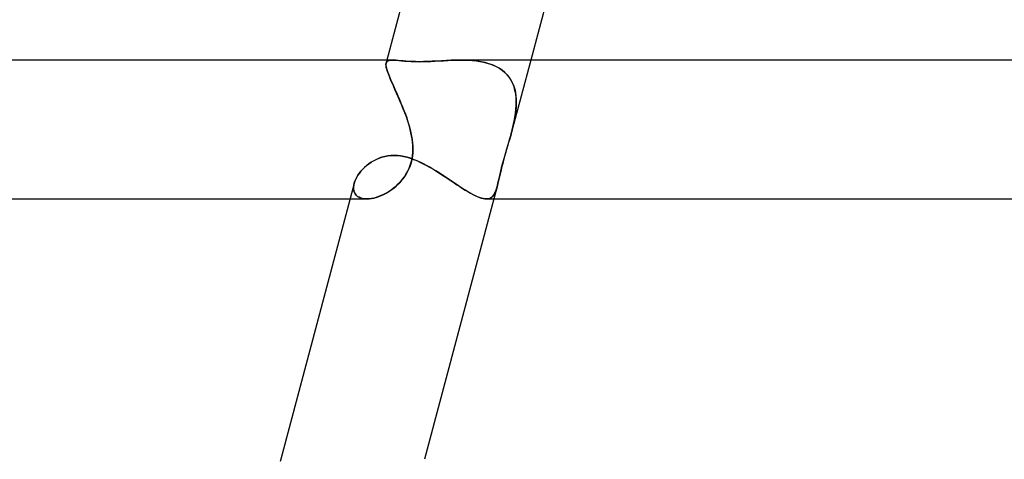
# Model space of a CAD drawing. Header units: millimetres. Extents: x -345 to 345, y -2 to 230.
# Tile 15 of 74: x -142 to -113, y 73 to 86. Entities that reach past the tile are written whole.
import ezdxf

# ---------------------------------------------------------------- set-up
doc = ezdxf.new("R2010")
doc.units = ezdxf.units.MM
doc.layers.add('HIDDEN', color=7, linetype='Continuous')
doc.layers.add('THICK', color=7, linetype='Continuous')

msp = doc.modelspace()

# ---------------------------------------------------------------- linework, layer by layer
at = {"layer": 'HIDDEN'}
for p, q in [((-131.136, 84.5), (-131.158, 84.415)), ((-131.146, 84.444), (-131.127, 84.466)), ((-131.127, 84.466), (-131.146, 84.444)), ((-131.127, 84.466), (-131.101, 84.482)), ((-131.101, 84.482), (-131.127, 84.466)), ((-131.101, 84.482), (-131.068, 84.492)), ((-131.068, 84.492), (-131.101, 84.482)), ((-131.068, 84.492), (-131.028, 84.498)), ((-131.028, 84.498), (-131.068, 84.492)), ((-131.028, 84.498), (-130.982, 84.5)), ((-130.982, 84.5), (-131.028, 84.498)), ((-130.932, 84.499), (-130.982, 84.5)), ((-130.877, 84.495), (-130.932, 84.499)), ((-130.815, 84.49), (-130.877, 84.495)), ((-130.747, 84.483), (-130.815, 84.49)), ((-130.673, 84.477), (-130.747, 84.483)), ((-130.593, 84.47), (-130.673, 84.477)), ((-130.506, 84.464), (-130.593, 84.47)), ((-130.413, 84.459), (-130.506, 84.464)), ((-130.315, 84.456), (-130.413, 84.459)), ((-129.961, 84.46), (-130.088, 84.456)), ((-129.831, 84.466), (-129.961, 84.46)), ((-129.697, 84.473), (-129.831, 84.466)), ((-129.562, 84.48), (-129.697, 84.473)), ((-129.426, 84.488), (-129.562, 84.48)), ((-129.289, 84.494), (-129.426, 84.488)), ((-129.152, 84.498), (-129.289, 84.494)), ((-129.015, 84.5), (-129.152, 84.498)), ((-128.892, 84.498), (-129.015, 84.5)), ((-129.015, 84.5), (-128.901, 84.499)), ((-128.901, 84.499), (-128.788, 84.494)), ((-128.771, 84.493), (-128.892, 84.498)), ((-128.788, 84.494), (-128.677, 84.487)), ((-128.651, 84.484), (-128.771, 84.493)), ((-128.677, 84.487), (-128.568, 84.475)), ((-128.534, 84.471), (-128.651, 84.484)), ((-128.568, 84.475), (-128.46, 84.459)), ((-128.419, 84.452), (-128.534, 84.471)), ((-128.46, 84.459), (-128.356, 84.439)), ((-126.997, 84.5), (-127.548, 82.424)), ((-131.163, 84.381), (-131.158, 84.415)), ((-131.158, 84.415), (-131.163, 84.384)), ((-131.163, 84.384), (-131.163, 84.348)), ((-131.162, 84.34), (-131.163, 84.381)), ((-131.163, 84.348), (-131.157, 84.306)), ((-131.154, 84.292), (-131.162, 84.34)), ((-131.158, 84.415), (-131.146, 84.444)), ((-131.146, 84.444), (-131.158, 84.415)), ((-131.157, 84.306), (-131.146, 84.257)), ((-131.14, 84.236), (-131.154, 84.292)), ((-131.146, 84.257), (-131.13, 84.203)), ((-131.121, 84.173), (-131.14, 84.236)), ((-131.13, 84.203), (-131.11, 84.142)), ((-130.21, 84.455), (-130.315, 84.456)), ((-130.088, 84.456), (-130.21, 84.455)), ((-128.308, 84.428), (-128.419, 84.452)), ((-128.356, 84.439), (-128.254, 84.413)), ((-128.2, 84.397), (-128.308, 84.428)), ((-128.254, 84.413), (-128.156, 84.382)), ((-128.097, 84.361), (-128.2, 84.397)), ((-128.156, 84.382), (-128.061, 84.346)), ((-127.999, 84.317), (-128.097, 84.361)), ((-128.061, 84.346), (-127.972, 84.303)), ((-127.908, 84.267), (-127.999, 84.317)), ((-127.972, 84.303), (-127.889, 84.255)), ((-127.823, 84.21), (-127.908, 84.267)), ((-127.889, 84.255), (-127.811, 84.201)), ((-127.745, 84.145), (-127.823, 84.21)), ((-127.811, 84.201), (-127.739, 84.14)), ((-131.095, 84.103), (-131.121, 84.173)), ((-131.11, 84.142), (-131.085, 84.075)), ((-131.065, 84.025), (-131.095, 84.103)), ((-131.085, 84.075), (-131.056, 84.003)), ((-131.03, 83.941), (-131.065, 84.025)), ((-131.056, 84.003), (-131.023, 83.925)), ((-130.991, 83.852), (-131.03, 83.941)), ((-131.023, 83.925), (-130.987, 83.843)), ((-127.674, 84.074), (-127.745, 84.145)), ((-127.739, 84.14), (-127.673, 84.073)), ((-127.612, 83.996), (-127.674, 84.074)), ((-127.673, 84.073), (-127.615, 84)), ((-127.615, 84), (-127.565, 83.923)), ((-127.559, 83.912), (-127.612, 83.996)), ((-127.565, 83.923), (-127.522, 83.84)), ((-127.514, 83.823), (-127.559, 83.912)), ((-130.949, 83.756), (-130.991, 83.852)), ((-130.987, 83.843), (-130.948, 83.755)), ((-130.904, 83.655), (-130.949, 83.756)), ((-130.948, 83.755), (-130.907, 83.663)), ((-130.907, 83.663), (-130.864, 83.567)), ((-130.857, 83.55), (-130.904, 83.655)), ((-127.522, 83.84), (-127.486, 83.752)), ((-127.478, 83.728), (-127.514, 83.823)), ((-127.486, 83.752), (-127.457, 83.66)), ((-127.45, 83.629), (-127.478, 83.728)), ((-127.457, 83.66), (-127.436, 83.565)), ((-127.43, 83.526), (-127.45, 83.629)), ((-130.864, 83.567), (-130.821, 83.469)), ((-130.809, 83.442), (-130.857, 83.55)), ((-130.821, 83.469), (-130.777, 83.368)), ((-130.761, 83.331), (-130.809, 83.442)), ((-130.777, 83.368), (-130.733, 83.264)), ((-130.713, 83.217), (-130.761, 83.331)), ((-127.436, 83.565), (-127.422, 83.467)), ((-127.417, 83.419), (-127.43, 83.526)), ((-127.422, 83.467), (-127.414, 83.366)), ((-127.412, 83.31), (-127.417, 83.419)), ((-127.414, 83.366), (-127.412, 83.263)), ((-130.733, 83.264), (-130.689, 83.159)), ((-130.666, 83.101), (-130.713, 83.217)), ((-130.689, 83.159), (-130.647, 83.052)), ((-130.62, 82.983), (-130.666, 83.101)), ((-130.647, 83.052), (-130.605, 82.943)), ((-127.424, 83.05), (-127.438, 82.942)), ((-127.434, 82.97), (-127.421, 83.086)), ((-127.416, 83.157), (-127.424, 83.05)), ((-127.421, 83.086), (-127.413, 83.199)), ((-127.412, 83.263), (-127.416, 83.157)), ((-127.413, 83.199), (-127.412, 83.31)), ((-130.577, 82.863), (-130.62, 82.983)), ((-130.605, 82.943), (-130.566, 82.833)), ((-130.536, 82.743), (-130.577, 82.863)), ((-130.566, 82.833), (-130.53, 82.722)), ((-127.456, 82.832), (-127.477, 82.722)), ((-127.474, 82.737), (-127.452, 82.854)), ((-127.438, 82.942), (-127.456, 82.832)), ((-127.452, 82.854), (-127.434, 82.97)), ((-130.499, 82.622), (-130.536, 82.743)), ((-130.53, 82.722), (-130.496, 82.611)), ((-130.466, 82.5), (-130.499, 82.622)), ((-130.496, 82.611), (-130.466, 82.5)), ((-130.445, 82.41), (-130.466, 82.5)), ((-130.466, 82.5), (-130.444, 82.406)), ((-127.538, 82.464), (-127.535, 82.476)), ((-127.535, 82.476), (-127.538, 82.464)), ((-127.535, 82.476), (-127.532, 82.488)), ((-127.532, 82.488), (-127.535, 82.476)), ((-127.532, 82.488), (-127.528, 82.5)), ((-127.528, 82.5), (-127.532, 82.488)), ((-127.528, 82.5), (-127.5, 82.619)), ((-127.501, 82.611), (-127.528, 82.5)), ((-127.477, 82.722), (-127.501, 82.611)), ((-127.5, 82.619), (-127.474, 82.737)), ((-130.426, 82.321), (-130.445, 82.41)), ((-130.444, 82.406), (-130.425, 82.312)), ((-130.411, 82.23), (-130.426, 82.321)), ((-130.425, 82.312), (-130.409, 82.216)), ((-130.4, 82.138), (-130.411, 82.23)), ((-130.409, 82.216), (-130.398, 82.119)), ((-127.602, 82.228), (-127.632, 82.127)), ((-127.628, 82.141), (-127.6, 82.238)), ((-127.574, 82.329), (-127.602, 82.228)), ((-127.6, 82.238), (-127.573, 82.333)), ((-127.547, 82.428), (-127.574, 82.329)), ((-127.573, 82.333), (-127.547, 82.427)), ((-127.544, 82.44), (-127.547, 82.428)), ((-127.547, 82.427), (-127.544, 82.439)), ((-127.541, 82.452), (-127.544, 82.44)), ((-127.544, 82.439), (-127.541, 82.451)), ((-127.541, 82.451), (-127.538, 82.464)), ((-127.538, 82.464), (-127.541, 82.452)), ((-130.392, 82.044), (-130.4, 82.138)), ((-130.398, 82.119), (-130.391, 82.022)), ((-130.389, 81.925), (-130.393, 81.828)), ((-130.389, 81.949), (-130.392, 82.044)), ((-130.391, 82.022), (-130.389, 81.925)), ((-130.391, 81.853), (-130.389, 81.949)), ((-127.691, 81.923), (-127.721, 81.821)), ((-127.716, 81.84), (-127.686, 81.941)), ((-127.661, 82.025), (-127.691, 81.923)), ((-127.686, 81.941), (-127.657, 82.042)), ((-127.632, 82.127), (-127.661, 82.025)), ((-127.657, 82.042), (-127.628, 82.141)), ((-131.518, 81.599), (-131.443, 81.638)), ((-131.443, 81.638), (-131.364, 81.671)), ((-131.364, 81.671), (-131.282, 81.7)), ((-131.282, 81.7), (-131.198, 81.723)), ((-131.198, 81.723), (-131.11, 81.74)), ((-131.11, 81.74), (-131.02, 81.75)), ((-131.02, 81.75), (-130.928, 81.754)), ((-130.928, 81.754), (-130.836, 81.75)), ((-130.836, 81.75), (-130.744, 81.74)), ((-130.744, 81.74), (-130.651, 81.724)), ((-130.651, 81.724), (-130.557, 81.702)), ((-130.557, 81.702), (-130.464, 81.674)), ((-130.464, 81.674), (-130.371, 81.641)), ((-130.419, 81.637), (-130.441, 81.545)), ((-130.436, 81.565), (-130.414, 81.659)), ((-130.403, 81.731), (-130.419, 81.637)), ((-130.414, 81.659), (-130.399, 81.755)), ((-130.393, 81.828), (-130.403, 81.731)), ((-130.399, 81.755), (-130.391, 81.853)), ((-130.371, 81.641), (-130.278, 81.604)), ((-127.799, 81.537), (-127.773, 81.636)), ((-127.75, 81.72), (-127.777, 81.621)), ((-127.773, 81.636), (-127.745, 81.737)), ((-127.721, 81.821), (-127.75, 81.72)), ((-127.745, 81.737), (-127.716, 81.84)), ((-131.884, 81.299), (-131.834, 81.355)), ((-131.834, 81.355), (-131.78, 81.409)), ((-131.78, 81.409), (-131.72, 81.461)), ((-131.72, 81.461), (-131.657, 81.51)), ((-131.657, 81.51), (-131.589, 81.556)), ((-131.589, 81.556), (-131.518, 81.599)), ((-130.503, 81.37), (-130.543, 81.287)), ((-130.536, 81.301), (-130.497, 81.386)), ((-130.469, 81.456), (-130.503, 81.37)), ((-130.497, 81.386), (-130.463, 81.474)), ((-130.441, 81.545), (-130.469, 81.456)), ((-130.463, 81.474), (-130.436, 81.565)), ((-130.278, 81.604), (-130.185, 81.562)), ((-130.185, 81.562), (-130.093, 81.517)), ((-130.093, 81.517), (-130.001, 81.469)), ((-130.001, 81.469), (-129.91, 81.418)), ((-129.91, 81.418), (-129.819, 81.365)), ((-129.819, 81.365), (-129.729, 81.31)), ((-127.848, 81.343), (-127.869, 81.257)), ((-127.867, 81.263), (-127.846, 81.351)), ((-127.826, 81.433), (-127.848, 81.343)), ((-127.846, 81.351), (-127.824, 81.443)), ((-127.802, 81.525), (-127.826, 81.433)), ((-127.824, 81.443), (-127.799, 81.537)), ((-127.777, 81.621), (-127.802, 81.525)), ((-132.059, 81.009), (-132.035, 81.067)), ((-132.035, 81.067), (-132.005, 81.125)), ((-132.005, 81.125), (-131.97, 81.184)), ((-131.97, 81.184), (-131.93, 81.242)), ((-131.93, 81.242), (-131.884, 81.299)), ((-130.695, 81.057), (-130.754, 80.989)), ((-130.746, 80.997), (-130.687, 81.067)), ((-130.64, 81.13), (-130.695, 81.057)), ((-130.687, 81.067), (-130.632, 81.141)), ((-130.589, 81.206), (-130.64, 81.13)), ((-130.632, 81.141), (-130.581, 81.22)), ((-130.543, 81.287), (-130.589, 81.206)), ((-130.581, 81.22), (-130.536, 81.301)), ((-129.729, 81.31), (-129.64, 81.254)), ((-129.64, 81.254), (-129.551, 81.196)), ((-129.551, 81.196), (-129.463, 81.139)), ((-129.463, 81.139), (-129.376, 81.081)), ((-129.376, 81.081), (-129.29, 81.023)), ((-127.923, 81.024), (-127.905, 81.099)), ((-127.906, 81.095), (-127.923, 81.021)), ((-127.888, 81.174), (-127.906, 81.095)), ((-127.905, 81.099), (-127.887, 81.179)), ((-127.869, 81.257), (-127.888, 81.174)), ((-127.887, 81.179), (-127.867, 81.263)), ((-132.09, 80.894), (-132.096, 80.838)), ((-132.096, 80.837), (-132.09, 80.893)), ((-132.096, 80.838), (-132.095, 80.784)), ((-132.095, 80.784), (-132.096, 80.837)), ((-132.095, 80.784), (-132.087, 80.734)), ((-132.086, 80.733), (-132.095, 80.784)), ((-132.078, 80.952), (-132.09, 80.894)), ((-132.09, 80.893), (-132.078, 80.952)), ((-132.078, 80.952), (-132.059, 81.009)), ((-130.948, 80.809), (-131.017, 80.757)), ((-131.012, 80.761), (-130.942, 80.813)), ((-130.881, 80.864), (-130.948, 80.809)), ((-130.942, 80.813), (-130.874, 80.87)), ((-130.816, 80.925), (-130.881, 80.864)), ((-130.874, 80.87), (-130.809, 80.932)), ((-130.754, 80.989), (-130.816, 80.925)), ((-130.809, 80.932), (-130.746, 80.997)), ((-129.29, 81.023), (-129.205, 80.966)), ((-129.205, 80.966), (-129.121, 80.911)), ((-129.121, 80.911), (-129.04, 80.857)), ((-129.04, 80.857), (-128.96, 80.806)), ((-128.96, 80.806), (-128.882, 80.757)), ((-127.956, 80.887), (-128.059, 80.5)), ((-127.974, 80.823), (-127.993, 80.764)), ((-127.993, 80.763), (-127.975, 80.822)), ((-127.975, 80.822), (-127.956, 80.887)), ((-127.956, 80.887), (-127.974, 80.823)), ((-127.956, 80.887), (-127.94, 80.953)), ((-127.94, 80.952), (-127.956, 80.887)), ((-127.94, 80.953), (-127.923, 81.024)), ((-127.923, 81.021), (-127.94, 80.952)), ((-132.198, 80.5), (-131.716, 80.5)), ((-132.087, 80.734), (-132.071, 80.687)), ((-132.071, 80.687), (-132.086, 80.733)), ((-132.071, 80.687), (-132.048, 80.645)), ((-132.048, 80.644), (-132.071, 80.687)), ((-132.048, 80.645), (-132.018, 80.607)), ((-132.018, 80.607), (-132.048, 80.644)), ((-132.018, 80.607), (-131.982, 80.575)), ((-131.981, 80.574), (-132.018, 80.607)), ((-131.982, 80.575), (-131.939, 80.548)), ((-131.939, 80.548), (-131.981, 80.574)), ((-131.939, 80.548), (-131.89, 80.527)), ((-131.89, 80.527), (-131.939, 80.548)), ((-131.89, 80.527), (-131.835, 80.512)), ((-131.835, 80.512), (-131.89, 80.527)), ((-131.835, 80.512), (-131.776, 80.503)), ((-131.776, 80.503), (-131.835, 80.512)), ((-131.776, 80.503), (-131.713, 80.5)), ((-131.713, 80.5), (-131.776, 80.503)), ((-131.713, 80.5), (-131.649, 80.503)), ((-131.65, 80.503), (-131.713, 80.5)), ((-131.584, 80.511), (-131.65, 80.503)), ((-131.649, 80.503), (-131.583, 80.512)), ((-131.516, 80.525), (-131.584, 80.511)), ((-131.583, 80.512), (-131.515, 80.525)), ((-131.447, 80.544), (-131.516, 80.525)), ((-131.515, 80.525), (-131.444, 80.544)), ((-131.375, 80.567), (-131.447, 80.544)), ((-131.444, 80.544), (-131.373, 80.568)), ((-131.304, 80.596), (-131.375, 80.567)), ((-131.373, 80.568), (-131.3, 80.597)), ((-131.231, 80.629), (-131.304, 80.596)), ((-131.3, 80.597), (-131.228, 80.631)), ((-131.159, 80.668), (-131.231, 80.629)), ((-131.228, 80.631), (-131.155, 80.67)), ((-131.088, 80.71), (-131.159, 80.668)), ((-131.155, 80.67), (-131.083, 80.713)), ((-131.017, 80.757), (-131.088, 80.71)), ((-131.083, 80.713), (-131.012, 80.761)), ((-128.882, 80.757), (-128.807, 80.711)), ((-128.807, 80.711), (-128.734, 80.668)), ((-128.734, 80.668), (-128.664, 80.63)), ((-128.664, 80.63), (-128.597, 80.596)), ((-128.597, 80.596), (-128.534, 80.567)), ((-128.534, 80.567), (-128.475, 80.543)), ((-128.475, 80.543), (-128.419, 80.524)), ((-128.419, 80.524), (-128.366, 80.51)), ((-128.366, 80.51), (-128.318, 80.502)), ((-128.318, 80.502), (-128.273, 80.5)), ((-128.273, 80.5), (-128.228, 80.504)), ((-128.228, 80.504), (-128.273, 80.5)), ((-128.228, 80.504), (-128.187, 80.514)), ((-128.187, 80.514), (-128.228, 80.504)), ((-128.187, 80.514), (-128.15, 80.531)), ((-128.15, 80.531), (-128.187, 80.514)), ((-128.15, 80.531), (-128.117, 80.555)), ((-128.117, 80.555), (-128.15, 80.531)), ((-128.117, 80.555), (-128.087, 80.585)), ((-128.087, 80.585), (-128.117, 80.555)), ((-128.06, 80.621), (-128.087, 80.585)), ((-128.087, 80.585), (-128.06, 80.62)), ((-128.036, 80.663), (-128.06, 80.621)), ((-128.06, 80.62), (-128.036, 80.662)), ((-128.036, 80.662), (-128.014, 80.71)), ((-128.014, 80.71), (-128.036, 80.663)), ((-127.993, 80.764), (-128.014, 80.71)), ((-128.014, 80.71), (-127.993, 80.763)), ((-134.189, 73), (-134.205, 72.94))]:
    msp.add_line(p, q, dxfattribs=at)
at = {"layer": 'THICK'}
for p, q in [((-129.041, 92.391), (-131.136, 84.5)), ((-125.006, 92), (-126.997, 84.5)), ((-130.981, 84.5), (-259.998, 84.5)), ((-130.982, 84.5), (-130.926, 84.498)), ((-130.926, 84.498), (-130.864, 84.494)), ((-130.864, 84.494), (-130.793, 84.488)), ((-130.793, 84.488), (-130.716, 84.48)), ((-130.716, 84.48), (-130.63, 84.473)), ((-130.63, 84.473), (-130.537, 84.466)), ((-130.537, 84.466), (-130.436, 84.46)), ((-130.436, 84.46), (-130.327, 84.456)), ((-130.101, 84.456), (-129.988, 84.459)), ((-129.988, 84.459), (-129.872, 84.464)), ((-129.872, 84.464), (-129.753, 84.47)), ((-129.753, 84.47), (-129.632, 84.477)), ((-129.632, 84.477), (-129.509, 84.483)), ((-129.509, 84.483), (-129.386, 84.49)), ((-129.386, 84.49), (-129.262, 84.495)), ((-129.262, 84.495), (-129.139, 84.499)), ((-129.139, 84.499), (-129.015, 84.5)), ((129.016, 84.5), (-129.016, 84.5)), ((-130.327, 84.456), (-130.21, 84.455)), ((-130.21, 84.455), (-130.101, 84.456)), ((-131.441, 81.639), (-131.516, 81.6)), ((-131.362, 81.672), (-131.441, 81.639)), ((-131.281, 81.701), (-131.362, 81.672)), ((-131.196, 81.723), (-131.281, 81.701)), ((-131.109, 81.74), (-131.196, 81.723)), ((-131.019, 81.75), (-131.109, 81.74)), ((-130.928, 81.754), (-131.019, 81.75)), ((-130.835, 81.75), (-130.928, 81.754)), ((-130.742, 81.74), (-130.835, 81.75)), ((-130.648, 81.724), (-130.742, 81.74)), ((-130.554, 81.701), (-130.648, 81.724)), ((-130.46, 81.673), (-130.554, 81.701)), ((-130.367, 81.64), (-130.46, 81.673)), ((-130.273, 81.602), (-130.367, 81.64)), ((-131.833, 81.356), (-131.883, 81.3)), ((-131.778, 81.41), (-131.833, 81.356)), ((-131.719, 81.462), (-131.778, 81.41)), ((-131.655, 81.511), (-131.719, 81.462)), ((-131.588, 81.558), (-131.655, 81.511)), ((-131.516, 81.6), (-131.588, 81.558)), ((-130.18, 81.56), (-130.273, 81.602)), ((-130.088, 81.515), (-130.18, 81.56)), ((-129.996, 81.466), (-130.088, 81.515)), ((-129.905, 81.415), (-129.996, 81.466)), ((-129.814, 81.362), (-129.905, 81.415)), ((-129.724, 81.307), (-129.814, 81.362)), ((-132.035, 81.068), (-132.059, 81.009)), ((-132.005, 81.126), (-132.035, 81.068)), ((-131.969, 81.185), (-132.005, 81.126)), ((-131.929, 81.243), (-131.969, 81.185)), ((-131.883, 81.3), (-131.929, 81.243)), ((-129.635, 81.25), (-129.724, 81.307)), ((-129.546, 81.193), (-129.635, 81.25)), ((-129.458, 81.135), (-129.546, 81.193)), ((-129.371, 81.077), (-129.458, 81.135)), ((-129.285, 81.02), (-129.371, 81.077)), ((-132.078, 80.949), (-134.189, 73)), ((-132.059, 81.009), (-132.078, 80.952)), ((-129.2, 80.963), (-129.285, 81.02)), ((-129.117, 80.908), (-129.2, 80.963)), ((-129.035, 80.854), (-129.117, 80.908)), ((-128.956, 80.803), (-129.035, 80.854)), ((-128.878, 80.754), (-128.956, 80.803)), ((-259.992, 80.5), (-132.198, 80.5)), ((-128.059, 80.5), (-130.05, 73)), ((-128.803, 80.708), (-128.878, 80.754)), ((-128.73, 80.666), (-128.803, 80.708)), ((-128.661, 80.628), (-128.73, 80.666)), ((-128.595, 80.595), (-128.661, 80.628)), ((-128.532, 80.566), (-128.595, 80.595)), ((-128.473, 80.542), (-128.532, 80.566)), ((-128.418, 80.524), (-128.473, 80.542)), ((-128.365, 80.51), (-128.418, 80.524)), ((-128.317, 80.502), (-128.365, 80.51)), ((-128.273, 80.5), (-128.317, 80.502)), ((-128.276, 80.5), (128.276, 80.5))]:
    msp.add_line(p, q, dxfattribs=at)

doc.saveas('drawing.dxf')
